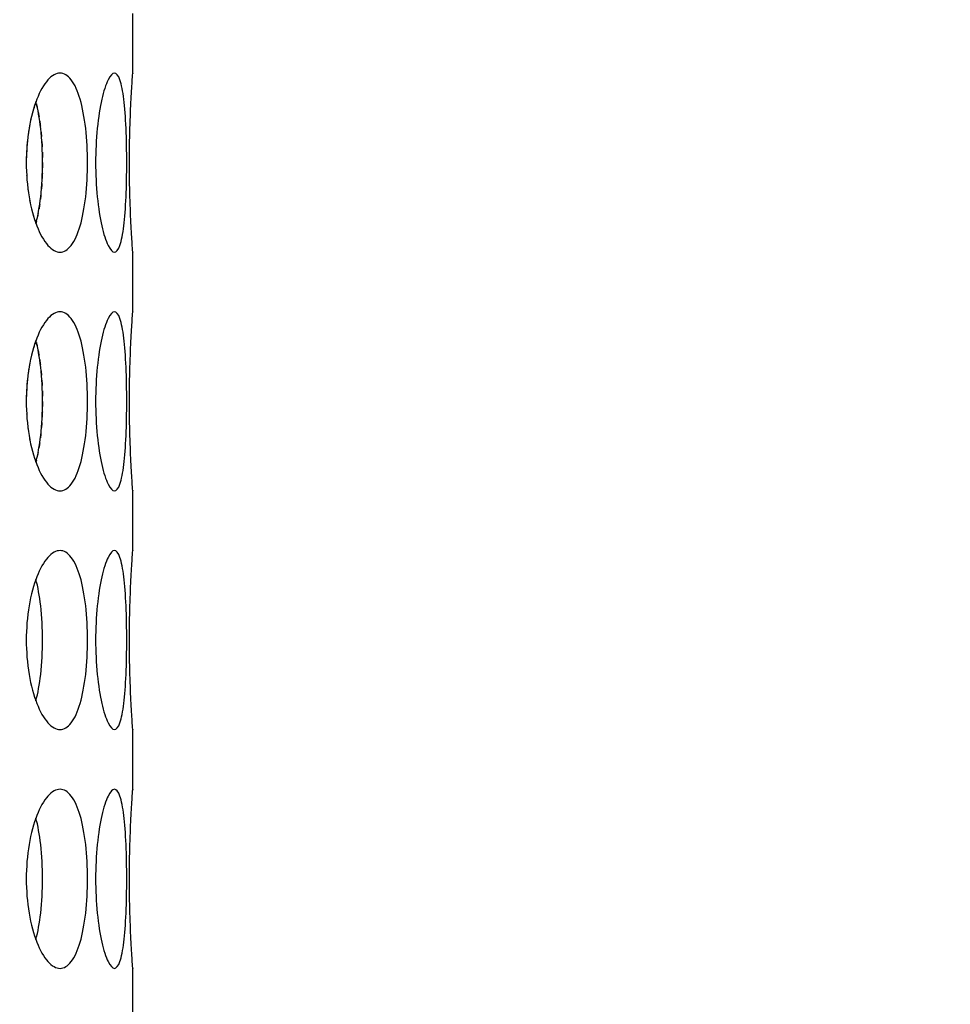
# Model space of a CAD drawing. Header units: millimetres. Extents: x 18 to 610, y -123 to 280.
# Tile 18 of 87: x 177.97 to 181.87, y 97.58 to 101.71. Entities that reach past the tile are written whole.
import ezdxf

# ---------------------------------------------------------------- set-up
doc = ezdxf.new("R2010")
doc.units = ezdxf.units.MM
doc.linetypes.add('SOLID', pattern=[0])

# ---------------------------------------------------------------- blocks, each defined once
blk = doc.blocks.new('BlockOfViews_6')
at = {"linetype": 'SOLID', "lineweight": 30}
for p, q in [((178.4474, 101.4853, 35.46), (178.4474, 101.7357, 35.4705)), ((178.4474, 100.4853, 35.46), (178.4474, 100.7357, 35.4705)), ((178.4474, 99.4853, 35.46), (178.4474, 99.7357, 35.4705)), ((178.4474, 98.4853, 35.46), (178.4474, 98.7357, 35.4705)), ((178.4474, 97.4856, 35.46), (178.4474, 97.7357, 35.4705))]:
    blk.add_line(p, q, dxfattribs=at)
at = {"linetype": 'SOLID', "lineweight": 30, "extrusion": (0, 0, -1)}
blk.add_circle((-173.3974, 121.7856, -101.725), 39, dxfattribs=at)
at = {"linetype": 'SOLID', "lineweight": 30}
blk.add_circle((173.3974, 121.7856, 99.225), 36.115, dxfattribs=at)
at = {"linetype": 'SOLID', "lineweight": 9, "extrusion": (0, 0, -1)}
blk.add_arc((-173.3974, 121.7856, -99.225), 37.59, 265, 175, dxfattribs=at)
at = {"linetype": 'SOLID', "lineweight": 30, "extrusion": (0, 0, -1)}
blk.add_arc((-173.3974, 121.7856, -56.71), 27.1, 119.86988, 60.13012, dxfattribs=at)
at = {"linetype": 'SOLID', "lineweight": 30}
for points, knots in [([(175.0229, 94.7412, 47.7527), (175.5607, 94.778, 47.0987), (176.0973, 94.8331, 46.4442), (177.6691, 95.0487, 44.5154), (178.6958, 95.2597, 43.2403), (180.3238, 95.7078, 41.1702), (180.9403, 95.9053, 40.3745), (181.9217, 96.2646, 39.0831), (182.2943, 96.4121, 38.5867), (183.0285, 96.7246, 37.595), (183.3908, 96.89, 37.0987), (184.3186, 97.3425, 35.8073), (184.8756, 97.6434, 35.0117), (186.2816, 98.4791, 32.9417), (187.105, 99.0461, 31.6664), (188.6767, 100.2885, 29.0769), (189.4217, 100.9667, 27.7627), (190.1075, 101.683, 26.4511)], [-23.801672, -23.801672, -23.801672, -23.801672, -21.607902, -21.607902, -17.339675, -17.339675, -14.672033, -14.672033, -13.004756, -13.004756, -11.33748, -11.33748, -8.669837, -8.669837, -4.40161, -4.40161, 0, 0, 0, 0]), ([(178.0015, 101.1106, 37.5498), (178.0015, 101.1577, 37.5498), (178.0054, 101.208, 37.5412), (178.021, 101.3003, 37.5062), (178.0326, 101.3425, 37.4797), (178.0587, 101.4091, 37.4183), (178.0748, 101.4379, 37.3793), (178.1089, 101.4762, 37.2934), (178.1268, 101.4856, 37.2465), (178.159, 101.4856, 37.1579), (178.1755, 101.4762, 37.1105), (178.2046, 101.4379, 37.0228), (178.2173, 101.4091, 36.9825), (178.2368, 101.3425, 36.9188), (178.2449, 101.3003, 36.891), (178.2555, 101.208, 36.8542), (178.258, 101.1577, 36.8451), (178.258, 101.0635, 36.8451), (178.2555, 101.0133, 36.8542), (178.2449, 100.9209, 36.891), (178.2368, 100.8787, 36.9188), (178.2173, 100.8122, 36.9825), (178.2046, 100.7833, 37.0228), (178.1755, 100.745, 37.1105), (178.159, 100.7356, 37.1579), (178.1268, 100.7356, 37.2465), (178.1089, 100.745, 37.2934), (178.0748, 100.7833, 37.3793), (178.0587, 100.8122, 37.4183), (178.0326, 100.8787, 37.4797), (178.021, 100.9209, 37.5062), (178.0054, 101.0133, 37.5412), (178.0015, 101.0635, 37.5498), (178.0015, 101.1106, 37.5498)], [0, 0, 0, 0, 0.141313, 0.141313, 0.282627, 0.282627, 0.42394, 0.42394, 0.565253, 0.565253, 0.706567, 0.706567, 0.84788, 0.84788, 0.989193, 0.989193, 1.130507, 1.130507, 1.27182, 1.27182, 1.413133, 1.413133, 1.554447, 1.554447, 1.69576, 1.69576, 1.837073, 1.837073, 1.978386, 1.978386, 2.1197, 2.1197, 2.261013, 2.261013, 2.261013, 2.261013]), ([(178.4221, 101.1106, 35.9802), (178.4221, 101.0635, 35.9802), (178.4212, 101.0133, 35.9896), (178.4171, 100.9209, 36.0278), (178.414, 100.8787, 36.0565), (178.4058, 100.8122, 36.1227), (178.4004, 100.7833, 36.1645), (178.3869, 100.745, 36.2559), (178.3789, 100.7356, 36.3055), (178.3625, 100.7356, 36.3983), (178.3531, 100.745, 36.4477), (178.3345, 100.7833, 36.5382), (178.3253, 100.8122, 36.5794), (178.3103, 100.8787, 36.6443), (178.3035, 100.9209, 36.6724), (178.2942, 101.0133, 36.7097), (178.2919, 101.0635, 36.7188), (178.2919, 101.1577, 36.7188), (178.2942, 101.208, 36.7097), (178.3035, 101.3003, 36.6724), (178.3103, 101.3425, 36.6443), (178.3253, 101.4091, 36.5794), (178.3345, 101.4379, 36.5382), (178.3531, 101.4762, 36.4477), (178.3625, 101.4856, 36.3983), (178.3789, 101.4856, 36.3055), (178.3869, 101.4762, 36.2559), (178.4004, 101.4379, 36.1645), (178.4058, 101.4091, 36.1227), (178.414, 101.3425, 36.0565), (178.4171, 101.3003, 36.0278), (178.4212, 101.208, 35.9896), (178.4221, 101.1577, 35.9802), (178.4221, 101.1106, 35.9802)], [0, 0, 0, 0, 0.141313, 0.141313, 0.282627, 0.282627, 0.42394, 0.42394, 0.565253, 0.565253, 0.706567, 0.706567, 0.84788, 0.84788, 0.989193, 0.989193, 1.130507, 1.130507, 1.27182, 1.27182, 1.413133, 1.413133, 1.554447, 1.554447, 1.69576, 1.69576, 1.837073, 1.837073, 1.978386, 1.978386, 2.1197, 2.1197, 2.261013, 2.261013, 2.261013, 2.261013]), ([(178.4473, 100.7371, 35.4415), (178.4474, 100.7361, 35.4528), (178.4474, 100.7356, 35.464), (178.4474, 100.7356, 35.5221), (178.4467, 100.745, 35.5723), (178.4441, 100.7833, 35.6647), (178.4422, 100.8122, 35.7069), (178.4387, 100.8787, 35.7735), (178.4369, 100.9209, 35.8023), (178.4342, 101.0133, 35.8406), (178.4335, 101.0635, 35.85), (178.4335, 101.1577, 35.85), (178.4342, 101.208, 35.8406), (178.4369, 101.3003, 35.8023), (178.4387, 101.3425, 35.7735), (178.4422, 101.4091, 35.7069), (178.4441, 101.4379, 35.6647), (178.4467, 101.4762, 35.5723), (178.4474, 101.4856, 35.5221), (178.4474, 101.4856, 35.4644), (178.4474, 101.4852, 35.4537), (178.4473, 101.4842, 35.4429)], [0.532153, 0.532153, 0.532153, 0.532153, 0.565253, 0.565253, 0.706567, 0.706567, 0.84788, 0.84788, 0.989193, 0.989193, 1.130507, 1.130507, 1.27182, 1.27182, 1.413133, 1.413133, 1.554447, 1.554447, 1.69576, 1.69576, 1.727434, 1.727434, 1.727434, 1.727434]), ([(178.0418, 100.8562, 36.8722), (178.0502, 100.8876, 36.8444), (178.0571, 100.9258, 36.8205), (178.0671, 101.0133, 36.7856), (178.0696, 101.0635, 36.7765), (178.0696, 101.1577, 36.7765), (178.0671, 101.208, 36.7856), (178.0571, 101.2955, 36.8205), (178.0502, 101.3337, 36.8445), (178.0418, 101.365, 36.8722)], [0.8627828, 0.8627828, 0.8627828, 0.8627828, 0.9892261, 0.9892261, 1.1305443, 1.1305443, 1.2718624, 1.2718624, 1.3983636, 1.3983636, 1.3983636, 1.3983636]), ([(178.0156, 101.2678, 33.4318), (178.0148, 101.2633, 33.4299), (178.014, 101.2587, 33.4281), (178.0119, 101.2464, 33.4234), (178.0107, 101.2386, 33.4207), (178.0096, 101.2307, 33.4182)], [2.10566927, 2.10566927, 2.10566927, 2.10566927, 2.11969975, 2.11969975, 2.1433301, 2.1433301, 2.1433301, 2.1433301]), ([(178.0631, 100.979, 34.1505), (178.0627, 100.975, 34.1491), (178.0622, 100.971, 34.1476), (178.0614, 100.9639, 34.1447), (178.0611, 100.9608, 34.1434), (178.0607, 100.9576, 34.1421)], [1.25978815, 1.25978815, 1.25978815, 1.25978815, 1.27186238, 1.27186238, 1.28156758, 1.28156758, 1.28156758, 1.28156758]), ([(178.0015, 100.1106, 37.5498), (178.0015, 100.1577, 37.5498), (178.0054, 100.208, 37.5412), (178.021, 100.3003, 37.5062), (178.0326, 100.3425, 37.4797), (178.0587, 100.4091, 37.4183), (178.0748, 100.4379, 37.3793), (178.1089, 100.4762, 37.2934), (178.1268, 100.4856, 37.2465), (178.159, 100.4856, 37.1579), (178.1755, 100.4762, 37.1105), (178.2046, 100.4379, 37.0228), (178.2173, 100.4091, 36.9825), (178.2368, 100.3425, 36.9188), (178.2449, 100.3003, 36.891), (178.2555, 100.208, 36.8542), (178.258, 100.1577, 36.8451), (178.258, 100.0635, 36.8451), (178.2555, 100.0133, 36.8542), (178.2449, 99.9209, 36.891), (178.2368, 99.8787, 36.9188), (178.2173, 99.8122, 36.9825), (178.2046, 99.7833, 37.0228), (178.1755, 99.745, 37.1105), (178.159, 99.7356, 37.1579), (178.1268, 99.7356, 37.2465), (178.1089, 99.745, 37.2934), (178.0748, 99.7833, 37.3793), (178.0587, 99.8122, 37.4183), (178.0326, 99.8787, 37.4797), (178.021, 99.9209, 37.5062), (178.0054, 100.0133, 37.5412), (178.0015, 100.0635, 37.5498), (178.0015, 100.1106, 37.5498)], [0, 0, 0, 0, 0.141313, 0.141313, 0.282627, 0.282627, 0.42394, 0.42394, 0.565253, 0.565253, 0.706567, 0.706567, 0.84788, 0.84788, 0.989193, 0.989193, 1.130507, 1.130507, 1.27182, 1.27182, 1.413133, 1.413133, 1.554447, 1.554447, 1.69576, 1.69576, 1.837073, 1.837073, 1.978386, 1.978386, 2.1197, 2.1197, 2.261013, 2.261013, 2.261013, 2.261013]), ([(178.4221, 100.1106, 35.9802), (178.4221, 100.0635, 35.9802), (178.4212, 100.0133, 35.9896), (178.4171, 99.9209, 36.0278), (178.414, 99.8787, 36.0565), (178.4058, 99.8122, 36.1227), (178.4004, 99.7833, 36.1645), (178.3869, 99.745, 36.2559), (178.3789, 99.7356, 36.3055), (178.3625, 99.7356, 36.3983), (178.3531, 99.745, 36.4477), (178.3345, 99.7833, 36.5382), (178.3253, 99.8122, 36.5794), (178.3103, 99.8787, 36.6443), (178.3035, 99.9209, 36.6724), (178.2942, 100.0133, 36.7097), (178.2919, 100.0635, 36.7188), (178.2919, 100.1577, 36.7188), (178.2942, 100.208, 36.7097), (178.3035, 100.3003, 36.6724), (178.3103, 100.3425, 36.6443), (178.3253, 100.4091, 36.5794), (178.3345, 100.4379, 36.5382), (178.3531, 100.4762, 36.4477), (178.3625, 100.4856, 36.3983), (178.3789, 100.4856, 36.3055), (178.3869, 100.4762, 36.2559), (178.4004, 100.4379, 36.1645), (178.4058, 100.4091, 36.1227), (178.414, 100.3425, 36.0565), (178.4171, 100.3003, 36.0278), (178.4212, 100.208, 35.9896), (178.4221, 100.1577, 35.9802), (178.4221, 100.1106, 35.9802)], [0, 0, 0, 0, 0.141313, 0.141313, 0.282627, 0.282627, 0.42394, 0.42394, 0.565253, 0.565253, 0.706567, 0.706567, 0.84788, 0.84788, 0.989193, 0.989193, 1.130507, 1.130507, 1.27182, 1.27182, 1.413133, 1.413133, 1.554447, 1.554447, 1.69576, 1.69576, 1.837073, 1.837073, 1.978386, 1.978386, 2.1197, 2.1197, 2.261013, 2.261013, 2.261013, 2.261013]), ([(178.4473, 99.7371, 35.4415), (178.4474, 99.7361, 35.4528), (178.4474, 99.7356, 35.464), (178.4474, 99.7356, 35.5221), (178.4467, 99.745, 35.5723), (178.4441, 99.7833, 35.6647), (178.4422, 99.8122, 35.7069), (178.4387, 99.8787, 35.7735), (178.4369, 99.9209, 35.8023), (178.4342, 100.0133, 35.8406), (178.4335, 100.0635, 35.85), (178.4335, 100.1577, 35.85), (178.4342, 100.208, 35.8406), (178.4369, 100.3003, 35.8023), (178.4387, 100.3425, 35.7735), (178.4422, 100.4091, 35.7069), (178.4441, 100.4379, 35.6647), (178.4467, 100.4762, 35.5723), (178.4474, 100.4856, 35.5221), (178.4474, 100.4856, 35.4644), (178.4474, 100.4852, 35.4537), (178.4473, 100.4842, 35.4429)], [0.532153, 0.532153, 0.532153, 0.532153, 0.565253, 0.565253, 0.706567, 0.706567, 0.84788, 0.84788, 0.989193, 0.989193, 1.130507, 1.130507, 1.27182, 1.27182, 1.413133, 1.413133, 1.554447, 1.554447, 1.69576, 1.69576, 1.727434, 1.727434, 1.727434, 1.727434]), ([(178.0418, 99.8562, 36.8722), (178.0502, 99.8876, 36.8444), (178.0571, 99.9258, 36.8205), (178.0671, 100.0133, 36.7856), (178.0696, 100.0635, 36.7765), (178.0696, 100.1577, 36.7765), (178.0671, 100.208, 36.7856), (178.0571, 100.2955, 36.8205), (178.0502, 100.3337, 36.8445), (178.0418, 100.365, 36.8722)], [0.8627828, 0.8627828, 0.8627828, 0.8627828, 0.9892261, 0.9892261, 1.1305443, 1.1305443, 1.2718624, 1.2718624, 1.3983636, 1.3983636, 1.3983636, 1.3983636]), ([(178.0156, 100.2678, 33.4318), (178.0148, 100.2633, 33.4299), (178.014, 100.2587, 33.4281), (178.0119, 100.2464, 33.4234), (178.0107, 100.2386, 33.4207), (178.0096, 100.2307, 33.4182)], [2.10566927, 2.10566927, 2.10566927, 2.10566927, 2.11969975, 2.11969975, 2.1433301, 2.1433301, 2.1433301, 2.1433301]), ([(178.0631, 99.979, 34.1505), (178.0627, 99.975, 34.1491), (178.0622, 99.971, 34.1476), (178.0614, 99.9639, 34.1447), (178.0611, 99.9608, 34.1434), (178.0607, 99.9576, 34.1421)], [1.25978815, 1.25978815, 1.25978815, 1.25978815, 1.27186238, 1.27186238, 1.28156758, 1.28156758, 1.28156758, 1.28156758]), ([(178.0015, 99.1106, 37.5498), (178.0015, 99.1577, 37.5498), (178.0054, 99.208, 37.5412), (178.021, 99.3003, 37.5062), (178.0326, 99.3425, 37.4797), (178.0587, 99.4091, 37.4183), (178.0748, 99.4379, 37.3793), (178.1089, 99.4762, 37.2934), (178.1268, 99.4856, 37.2465), (178.159, 99.4856, 37.1579), (178.1755, 99.4762, 37.1105), (178.2046, 99.4379, 37.0228), (178.2173, 99.4091, 36.9825), (178.2368, 99.3425, 36.9188), (178.2449, 99.3003, 36.891), (178.2555, 99.208, 36.8542), (178.258, 99.1577, 36.8451), (178.258, 99.0635, 36.8451), (178.2555, 99.0133, 36.8542), (178.2449, 98.9209, 36.891), (178.2368, 98.8787, 36.9188), (178.2173, 98.8122, 36.9825), (178.2046, 98.7833, 37.0228), (178.1755, 98.745, 37.1105), (178.159, 98.7356, 37.1579), (178.1268, 98.7356, 37.2465), (178.1089, 98.745, 37.2934), (178.0748, 98.7833, 37.3793), (178.0587, 98.8122, 37.4183), (178.0326, 98.8787, 37.4797), (178.021, 98.9209, 37.5062), (178.0054, 99.0133, 37.5412), (178.0015, 99.0635, 37.5498), (178.0015, 99.1106, 37.5498)], [0, 0, 0, 0, 0.141313, 0.141313, 0.282627, 0.282627, 0.42394, 0.42394, 0.565253, 0.565253, 0.706567, 0.706567, 0.84788, 0.84788, 0.989193, 0.989193, 1.130507, 1.130507, 1.27182, 1.27182, 1.413133, 1.413133, 1.554447, 1.554447, 1.69576, 1.69576, 1.837073, 1.837073, 1.978386, 1.978386, 2.1197, 2.1197, 2.261013, 2.261013, 2.261013, 2.261013]), ([(178.4221, 99.1106, 35.9802), (178.4221, 99.0635, 35.9802), (178.4212, 99.0133, 35.9896), (178.4171, 98.9209, 36.0278), (178.414, 98.8787, 36.0565), (178.4058, 98.8122, 36.1227), (178.4004, 98.7833, 36.1645), (178.3869, 98.745, 36.2559), (178.3789, 98.7356, 36.3055), (178.3625, 98.7356, 36.3983), (178.3531, 98.745, 36.4477), (178.3345, 98.7833, 36.5382), (178.3253, 98.8122, 36.5794), (178.3103, 98.8787, 36.6443), (178.3035, 98.9209, 36.6724), (178.2942, 99.0133, 36.7097), (178.2919, 99.0635, 36.7188), (178.2919, 99.1577, 36.7188), (178.2942, 99.208, 36.7097), (178.3035, 99.3003, 36.6724), (178.3103, 99.3425, 36.6443), (178.3253, 99.4091, 36.5794), (178.3345, 99.4379, 36.5382), (178.3531, 99.4762, 36.4477), (178.3625, 99.4856, 36.3983), (178.3789, 99.4856, 36.3055), (178.3869, 99.4762, 36.2559), (178.4004, 99.4379, 36.1645), (178.4058, 99.4091, 36.1227), (178.414, 99.3425, 36.0565), (178.4171, 99.3003, 36.0278), (178.4212, 99.208, 35.9896), (178.4221, 99.1577, 35.9802), (178.4221, 99.1106, 35.9802)], [0, 0, 0, 0, 0.141313, 0.141313, 0.282627, 0.282627, 0.42394, 0.42394, 0.565253, 0.565253, 0.706567, 0.706567, 0.84788, 0.84788, 0.989193, 0.989193, 1.130507, 1.130507, 1.27182, 1.27182, 1.413133, 1.413133, 1.554447, 1.554447, 1.69576, 1.69576, 1.837073, 1.837073, 1.978386, 1.978386, 2.1197, 2.1197, 2.261013, 2.261013, 2.261013, 2.261013]), ([(178.4473, 98.7371, 35.4415), (178.4474, 98.7361, 35.4528), (178.4474, 98.7356, 35.464), (178.4474, 98.7356, 35.5221), (178.4467, 98.745, 35.5723), (178.4441, 98.7833, 35.6647), (178.4422, 98.8122, 35.7069), (178.4387, 98.8787, 35.7735), (178.4369, 98.9209, 35.8023), (178.4342, 99.0133, 35.8406), (178.4335, 99.0635, 35.85), (178.4335, 99.1577, 35.85), (178.4342, 99.208, 35.8406), (178.4369, 99.3003, 35.8023), (178.4387, 99.3425, 35.7735), (178.4422, 99.4091, 35.7069), (178.4441, 99.4379, 35.6647), (178.4467, 99.4762, 35.5723), (178.4474, 99.4856, 35.5221), (178.4474, 99.4856, 35.4644), (178.4474, 99.4852, 35.4537), (178.4473, 99.4842, 35.4429)], [0.532153, 0.532153, 0.532153, 0.532153, 0.565253, 0.565253, 0.706567, 0.706567, 0.84788, 0.84788, 0.989193, 0.989193, 1.130507, 1.130507, 1.27182, 1.27182, 1.413133, 1.413133, 1.554447, 1.554447, 1.69576, 1.69576, 1.727434, 1.727434, 1.727434, 1.727434]), ([(178.0418, 98.8562, 36.8722), (178.0502, 98.8876, 36.8444), (178.0571, 98.9258, 36.8205), (178.0671, 99.0133, 36.7856), (178.0696, 99.0635, 36.7765), (178.0696, 99.1577, 36.7765), (178.0671, 99.208, 36.7856), (178.0571, 99.2955, 36.8205), (178.0502, 99.3337, 36.8445), (178.0418, 99.365, 36.8722)], [0.8627828, 0.8627828, 0.8627828, 0.8627828, 0.9892261, 0.9892261, 1.1305443, 1.1305443, 1.2718624, 1.2718624, 1.3983636, 1.3983636, 1.3983636, 1.3983636]), ([(178.0015, 98.1106, 37.5498), (178.0015, 98.1577, 37.5498), (178.0054, 98.208, 37.5412), (178.021, 98.3003, 37.5062), (178.0326, 98.3425, 37.4797), (178.0587, 98.4091, 37.4183), (178.0748, 98.4379, 37.3793), (178.1089, 98.4762, 37.2934), (178.1268, 98.4856, 37.2465), (178.159, 98.4856, 37.1579), (178.1755, 98.4762, 37.1105), (178.2046, 98.4379, 37.0228), (178.2173, 98.4091, 36.9825), (178.2368, 98.3425, 36.9188), (178.2449, 98.3003, 36.891), (178.2555, 98.208, 36.8542), (178.258, 98.1577, 36.8451), (178.258, 98.0635, 36.8451), (178.2555, 98.0133, 36.8542), (178.2449, 97.9209, 36.891), (178.2368, 97.8787, 36.9188), (178.2173, 97.8122, 36.9825), (178.2046, 97.7833, 37.0228), (178.1755, 97.745, 37.1105), (178.159, 97.7356, 37.1579), (178.1268, 97.7356, 37.2465), (178.1089, 97.745, 37.2934), (178.0748, 97.7833, 37.3793), (178.0587, 97.8122, 37.4183), (178.0326, 97.8787, 37.4797), (178.021, 97.9209, 37.5062), (178.0054, 98.0133, 37.5412), (178.0015, 98.0635, 37.5498), (178.0015, 98.1106, 37.5498)], [0, 0, 0, 0, 0.141313, 0.141313, 0.282627, 0.282627, 0.42394, 0.42394, 0.565253, 0.565253, 0.706567, 0.706567, 0.84788, 0.84788, 0.989193, 0.989193, 1.130507, 1.130507, 1.27182, 1.27182, 1.413133, 1.413133, 1.554447, 1.554447, 1.69576, 1.69576, 1.837073, 1.837073, 1.978386, 1.978386, 2.1197, 2.1197, 2.261013, 2.261013, 2.261013, 2.261013]), ([(178.4221, 98.1106, 35.9802), (178.4221, 98.0635, 35.9802), (178.4212, 98.0133, 35.9896), (178.4171, 97.9209, 36.0278), (178.414, 97.8787, 36.0565), (178.4058, 97.8122, 36.1227), (178.4004, 97.7833, 36.1645), (178.3869, 97.745, 36.2559), (178.3789, 97.7356, 36.3055), (178.3625, 97.7356, 36.3983), (178.3531, 97.745, 36.4477), (178.3345, 97.7833, 36.5382), (178.3253, 97.8122, 36.5794), (178.3103, 97.8787, 36.6443), (178.3035, 97.9209, 36.6724), (178.2942, 98.0133, 36.7097), (178.2919, 98.0635, 36.7188), (178.2919, 98.1577, 36.7188), (178.2942, 98.208, 36.7097), (178.3035, 98.3003, 36.6724), (178.3103, 98.3425, 36.6443), (178.3253, 98.4091, 36.5794), (178.3345, 98.4379, 36.5382), (178.3531, 98.4762, 36.4477), (178.3625, 98.4856, 36.3983), (178.3789, 98.4856, 36.3055), (178.3869, 98.4762, 36.2559), (178.4004, 98.4379, 36.1645), (178.4058, 98.4091, 36.1227), (178.414, 98.3425, 36.0565), (178.4171, 98.3003, 36.0278), (178.4212, 98.208, 35.9896), (178.4221, 98.1577, 35.9802), (178.4221, 98.1106, 35.9802)], [0, 0, 0, 0, 0.141313, 0.141313, 0.282627, 0.282627, 0.42394, 0.42394, 0.565253, 0.565253, 0.706567, 0.706567, 0.84788, 0.84788, 0.989193, 0.989193, 1.130507, 1.130507, 1.27182, 1.27182, 1.413133, 1.413133, 1.554447, 1.554447, 1.69576, 1.69576, 1.837073, 1.837073, 1.978386, 1.978386, 2.1197, 2.1197, 2.261013, 2.261013, 2.261013, 2.261013]), ([(178.4473, 97.7371, 35.4415), (178.4474, 97.7361, 35.4528), (178.4474, 97.7356, 35.464), (178.4474, 97.7356, 35.5221), (178.4467, 97.745, 35.5723), (178.4441, 97.7833, 35.6647), (178.4422, 97.8122, 35.7069), (178.4387, 97.8787, 35.7735), (178.4369, 97.9209, 35.8023), (178.4342, 98.0133, 35.8406), (178.4335, 98.0635, 35.85), (178.4335, 98.1577, 35.85), (178.4342, 98.208, 35.8406), (178.4369, 98.3003, 35.8023), (178.4387, 98.3425, 35.7735), (178.4422, 98.4091, 35.7069), (178.4441, 98.4379, 35.6647), (178.4467, 98.4762, 35.5723), (178.4474, 98.4856, 35.5221), (178.4474, 98.4856, 35.4644), (178.4474, 98.4852, 35.4537), (178.4473, 98.4842, 35.4429)], [0.532153, 0.532153, 0.532153, 0.532153, 0.565253, 0.565253, 0.706567, 0.706567, 0.84788, 0.84788, 0.989193, 0.989193, 1.130507, 1.130507, 1.27182, 1.27182, 1.413133, 1.413133, 1.554447, 1.554447, 1.69576, 1.69576, 1.727434, 1.727434, 1.727434, 1.727434]), ([(178.0418, 97.8562, 36.8722), (178.0502, 97.8876, 36.8444), (178.0571, 97.9258, 36.8205), (178.0671, 98.0133, 36.7856), (178.0696, 98.0635, 36.7765), (178.0696, 98.1577, 36.7765), (178.0671, 98.208, 36.7856), (178.0571, 98.2955, 36.8205), (178.0502, 98.3337, 36.8445), (178.0418, 98.365, 36.8722)], [0.8627828, 0.8627828, 0.8627828, 0.8627828, 0.9892261, 0.9892261, 1.1305443, 1.1305443, 1.2718624, 1.2718624, 1.3983636, 1.3983636, 1.3983636, 1.3983636])]:
    blk.add_open_spline(points, degree=3, knots=knots, dxfattribs=at)
for points in [[(178.0415, 101.3647, 33.4912), (178.038, 101.355, 33.483), (178.0346, 101.3448, 33.4752), (178.0314, 101.3339, 33.4678)], [(178.0439, 101.3569, 34.0848), (178.0452, 101.3518, 34.089), (178.0464, 101.3465, 34.0932), (178.0476, 101.3411, 34.0972)], [(178.0289, 101.3253, 33.4621), (178.0249, 101.3111, 33.4529), (178.0213, 101.296, 33.4446), (178.0181, 101.2803, 33.4373)], [(178.0514, 101.3231, 34.1099), (178.0526, 101.3169, 34.114), (178.0537, 101.3106, 34.118), (178.0548, 101.3041, 34.1217)], [(178.0579, 101.2843, 34.1324), (178.0589, 101.2775, 34.1358), (178.0598, 101.2706, 34.1391), (178.0607, 101.2636, 34.1421)], [(178.0075, 101.2137, 33.4134), (178.006, 101.2016, 33.4102), (178.0049, 101.1895, 33.4077), (178.004, 101.1773, 33.4057)], [(178.0631, 101.2422, 34.1505), (178.0638, 101.2351, 34.1531), (178.0645, 101.2278, 34.1555), (178.0651, 101.2205, 34.1577)], [(178.0667, 101.1987, 34.1634), (178.0672, 101.1913, 34.1652), (178.0676, 101.1839, 34.1666), (178.068, 101.1765, 34.1679)], [(178.003, 101.1616, 33.4034), (178.002, 101.1444, 33.4012), (178.0015, 101.1273, 33.4002), (178.0015, 101.1106, 33.4002)], [(178.0689, 101.1544, 34.1711), (178.0691, 101.147, 34.1719), (178.0693, 101.1397, 34.1725), (178.0694, 101.1324, 34.1729)], [(178.0696, 101.1106, 34.1736), (178.0696, 101.1034, 34.1736), (178.0695, 101.0961, 34.1734), (178.0694, 101.0888, 34.1729)], [(178.003, 101.0597, 33.4034), (178.0033, 101.0544, 33.404), (178.0036, 101.0492, 33.4048), (178.004, 101.0439, 33.4057)], [(178.0689, 101.0668, 34.1711), (178.0686, 101.0595, 34.1702), (178.0683, 101.0521, 34.1692), (178.068, 101.0447, 34.1679)], [(178.0075, 101.0076, 33.4134), (178.0081, 101.0019, 33.4149), (178.0088, 100.9962, 33.4165), (178.0096, 100.9906, 33.4182)], [(178.0667, 101.0226, 34.1634), (178.0662, 101.0153, 34.1617), (178.0657, 101.008, 34.1598), (178.0651, 101.0007, 34.1577)], [(178.0156, 100.9535, 33.4318), (178.0164, 100.9493, 33.4336), (178.0172, 100.9451, 33.4354), (178.0181, 100.941, 33.4373)], [(178.0579, 100.937, 34.1324), (178.0569, 100.9303, 34.1291), (178.0559, 100.9236, 34.1255), (178.0548, 100.9172, 34.1217)], [(178.0289, 100.896, 33.4621), (178.0297, 100.893, 33.4639), (178.0306, 100.8901, 33.4659), (178.0314, 100.8873, 33.4678)], [(178.0514, 100.8982, 34.1099), (178.0502, 100.892, 34.1059), (178.0489, 100.886, 34.1016), (178.0476, 100.8801, 34.0972)], [(178.0439, 100.8644, 34.0848), (178.0432, 100.8616, 34.0825), (178.0425, 100.8589, 34.0802), (178.0418, 100.8563, 34.0778)], [(178.0415, 100.3647, 33.4912), (178.038, 100.355, 33.483), (178.0346, 100.3448, 33.4752), (178.0314, 100.3339, 33.4678)], [(178.0439, 100.3569, 34.0848), (178.0452, 100.3518, 34.089), (178.0464, 100.3465, 34.0932), (178.0476, 100.3411, 34.0972)], [(178.0289, 100.3253, 33.4621), (178.0249, 100.3111, 33.4529), (178.0213, 100.296, 33.4446), (178.0181, 100.2803, 33.4373)], [(178.0514, 100.3231, 34.1099), (178.0526, 100.3169, 34.114), (178.0537, 100.3106, 34.118), (178.0548, 100.3041, 34.1217)], [(178.0579, 100.2843, 34.1324), (178.0589, 100.2775, 34.1358), (178.0598, 100.2706, 34.1391), (178.0607, 100.2636, 34.1421)], [(178.0631, 100.2422, 34.1505), (178.0638, 100.2351, 34.1531), (178.0645, 100.2278, 34.1555), (178.0651, 100.2205, 34.1577)], [(178.0075, 100.2137, 33.4134), (178.006, 100.2016, 33.4102), (178.0049, 100.1895, 33.4077), (178.004, 100.1773, 33.4057)], [(178.0667, 100.1987, 34.1634), (178.0672, 100.1913, 34.1652), (178.0676, 100.1839, 34.1666), (178.068, 100.1765, 34.1679)], [(178.003, 100.1616, 33.4034), (178.002, 100.1444, 33.4012), (178.0015, 100.1273, 33.4002), (178.0015, 100.1106, 33.4002)], [(178.0689, 100.1544, 34.1711), (178.0691, 100.147, 34.1719), (178.0693, 100.1397, 34.1725), (178.0694, 100.1324, 34.1729)], [(178.0696, 100.1106, 34.1736), (178.0696, 100.1034, 34.1736), (178.0695, 100.0961, 34.1734), (178.0694, 100.0888, 34.1729)], [(178.003, 100.0597, 33.4034), (178.0033, 100.0544, 33.404), (178.0036, 100.0492, 33.4048), (178.004, 100.0439, 33.4057)], [(178.0689, 100.0668, 34.1711), (178.0686, 100.0595, 34.1702), (178.0683, 100.0521, 34.1692), (178.068, 100.0447, 34.1679)], [(178.0667, 100.0226, 34.1634), (178.0662, 100.0153, 34.1617), (178.0657, 100.008, 34.1598), (178.0651, 100.0007, 34.1577)], [(178.0075, 100.0076, 33.4134), (178.0081, 100.0019, 33.4149), (178.0088, 99.9962, 33.4165), (178.0096, 99.9906, 33.4182)], [(178.0156, 99.9535, 33.4318), (178.0164, 99.9493, 33.4336), (178.0172, 99.9451, 33.4354), (178.0181, 99.941, 33.4373)], [(178.0579, 99.937, 34.1324), (178.0569, 99.9303, 34.1291), (178.0559, 99.9236, 34.1255), (178.0548, 99.9172, 34.1217)], [(178.0289, 99.896, 33.4621), (178.0297, 99.893, 33.4639), (178.0306, 99.8901, 33.4659), (178.0314, 99.8873, 33.4678)], [(178.0514, 99.8982, 34.1099), (178.0502, 99.892, 34.1059), (178.0489, 99.886, 34.1016), (178.0476, 99.8801, 34.0972)], [(178.0439, 99.8644, 34.0848), (178.0432, 99.8616, 34.0825), (178.0425, 99.8589, 34.0802), (178.0418, 99.8563, 34.0778)]]:
    blk.add_open_spline(points, degree=3, dxfattribs=at)

msp = doc.modelspace()

# ---------------------------------------------------------------- block references
msp.add_blockref('BlockOfViews_6', (0, 0))

doc.saveas('drawing.dxf')
